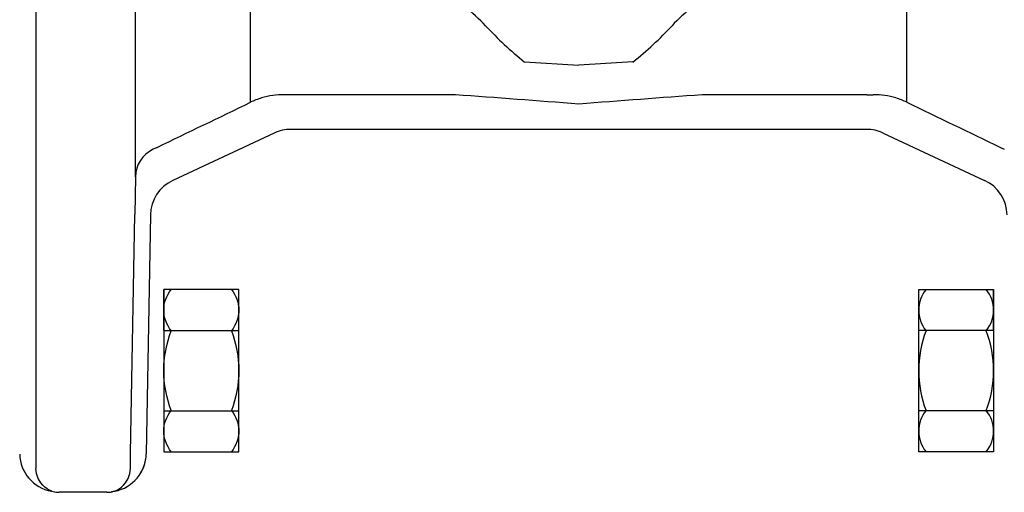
# Model space of a CAD drawing. Header units: centimetres. Extents: x 6548225 to 6568523, y 5576177 to 5581907.
# Tile 24 of 28: x 6567095 to 6567222, y 5580194 to 5580254. Entities that reach past the tile are written whole.
import ezdxf

# ---------------------------------------------------------------- set-up
doc = ezdxf.new("R2010")
doc.units = ezdxf.units.CM
doc.layers.add('GRUNT', color=7, linetype='Continuous', lineweight=13)
doc.layers.add('HAWLE', color=7, linetype='Continuous', lineweight=25)

# ---------------------------------------------------------------- blocks, each defined once
blk = doc.blocks.new('A$C085A3C0E')
at = {"layer": 'HAWLE'}
for p, q in [((-10.39, 0), (-10.39, 9.6)), ((-10.39, 9.6), (10.39, 9.6)), ((-5.14, 0), (-5.14, 9.6)), ((5.12, 0), (5.12, 9.6)), ((10.39, 9.6), (10.39, 0)), ((10.39, 0), (-10.39, 0)), ((5.12, 0), (10.39, 0))]:
    blk.add_line(p, q, dxfattribs=at)
for centre, radius, start, end in [((-7.75, 5.44), 4.16, 50.6539, 129.3461), ((0, -4.74), 14.34, 69.1032, 110.8968), ((7.75, 5.44), 4.16, 50.6539, 129.3461), ((-7.75, 4.16), 4.16, 230.6539, 309.3461), ((0, 14.34), 14.34, 249.1032, 290.8968), ((7.75, 4.16), 4.16, 230.6539, 309.3461)]:
    blk.add_arc(centre, radius, start, end, dxfattribs=at)

msp = doc.modelspace()

# ---------------------------------------------------------------- linework, layer by layer
for p, q in [((6567097.414, 5580340.585), (6567097.414, 5580196.735)), ((6567110.189, 5580241.842), (6567110.189, 5580318.284)), ((6567124.947, 5580249.527), (6567124.947, 5580308.711)), ((6567209.034, 5580249.527), (6567209.034, 5580308.711)), ((6567150.84, 5580244.648), (6567130.09, 5580244.648)), ((6567203.89, 5580244.648), (6567183.14, 5580244.648)), ((6567203.886, 5580240.205), (6567130.094, 5580240.205)), ((6567109.575, 5580198.702), (6567110.108, 5580229.293)), ((6567112.11, 5580229.246), (6567111.576, 5580198.649)), ((6567112.11, 5580229.246), (6567111.576, 5580198.649))]:
    msp.add_line(p, q)
at = {"ltscale": 0.146113}
for p, q in [((6567124.947, 5580243.682), (6567124.947, 5580249.527)), ((6567209.034, 5580243.682), (6567209.034, 5580249.527))]:
    msp.add_line(p, q, dxfattribs=at)
at = {"ltscale": 0.173956}
for p in [(6567160.044, 5580248.838), (6567173.936, 5580248.838)]:
    msp.add_line(p, (6567166.99, 5580248.43), dxfattribs=at)
at = {"ltscale": 0.020891}
for p, q in [((6567130.09, 5580244.648), (6567129.255, 5580244.65)), ((6567203.89, 5580244.648), (6567204.726, 5580244.65))]:
    msp.add_line(p, q, dxfattribs=at)
at = {"ltscale": 0.19305}
msp.add_line((6567110.189, 5580234.12), (6567110.189, 5580241.842), dxfattribs=at)
at = {"ltscale": 0.358723}
for p, q in [((6567127.989, 5580239.738), (6567114.985, 5580233.674)), ((6567205.991, 5580239.738), (6567218.996, 5580233.674))]:
    msp.add_line(p, q, dxfattribs=at)
at = {"ltscale": 0.013743}
for p, q in [((6567112.96, 5580237.896), (6567112.465, 5580237.658)), ((6567221.02, 5580237.896), (6567221.515, 5580237.658))]:
    msp.add_line(p, q, dxfattribs=at)
at = {"ltscale": 0.12071}
msp.add_line((6567110.189, 5580234.12), (6567110.108, 5580229.293), dxfattribs=at)
at = {"ltscale": 0.000545}
msp.add_line((6567112.091, 5580229.258), (6567112.11, 5580229.246), dxfattribs=at)
at = {"ltscale": 0.048509}
msp.add_line((6567109.542, 5580196.762), (6567109.575, 5580198.702), dxfattribs=at)
at = {"ltscale": 0.011097}
msp.add_line((6567099.422, 5580193.84), (6567099.858, 5580193.756), dxfattribs=at)
at = {"ltscale": 0.00069}
msp.add_line((6567099.831, 5580193.761), (6567099.858, 5580193.756), dxfattribs=at)
at = {"ltscale": 0.039242}
msp.add_line((6567101.982, 5580193.705), (6567100.413, 5580193.705), dxfattribs=at)
at = {"ltscale": 0.000196}
msp.add_line((6567101.99, 5580193.705), (6567101.982, 5580193.705), dxfattribs=at)
at = {"ltscale": 0.075}
msp.add_line((6567104.99, 5580193.705), (6567101.99, 5580193.705), dxfattribs=at)
at = {"ltscale": 0.000197}
msp.add_line((6567104.998, 5580193.705), (6567104.99, 5580193.705), dxfattribs=at)
at = {"ltscale": 0.038601}
msp.add_line((6567106.542, 5580193.705), (6567104.998, 5580193.705), dxfattribs=at)
at = {"ltscale": 0.011181}
msp.add_line((6567107.554, 5580193.847), (6567107.115, 5580193.76), dxfattribs=at)
at = {"ltscale": 0.00039}
msp.add_line((6567107.142, 5580193.765), (6567107.127, 5580193.762), dxfattribs=at)
for points in [[(6567099.487, 5580193.862), (6567099.19, 5580193.983), (6567098.879, 5580194.155), (6567098.584, 5580194.368), (6567098.314, 5580194.617), (6567098.067, 5580194.908), (6567097.732, 5580195.471), (6567097.519, 5580196.099), (6567097.414, 5580196.735)], [(6567107.493, 5580193.862), (6567107.79, 5580193.983), (6567108.102, 5580194.155), (6567108.397, 5580194.368), (6567108.667, 5580194.617), (6567108.913, 5580194.908), (6567109.248, 5580195.471), (6567109.462, 5580196.099), (6567109.542, 5580196.762)]]:
    msp.add_lwpolyline(points)
for centre, radius, start, end in [((6567188.389, 5580284.374), 45.457, 222.80251, 231.42277), ((6567145.591, 5580284.374), 45.457, 308.57723, 317.19749), ((6567129.218, 5580234.716), 9.934, 89.78631, 106.78562), ((6567150.84, 5580239.715), 4.933, 85.94554, 90), ((6566612.822, 5572944.056), 7320.403, 85.658447, 85.782463), ((6567721.159, 5572944.056), 7320.403, 94.217535, 94.341551), ((6567183.14, 5580239.715), 4.933, 90.00001, 94.05447), ((6567204.763, 5580234.716), 9.934, 73.21438, 90.2137), ((6562264.272, 5590297.759), 11167.392, 295.733302, 295.80159), ((6567129.17, 5580234.88), 9.763, 106.79645, 115.63342), ((6567204.81, 5580234.88), 9.763, 64.36658, 73.20356), ((6572069.709, 5590297.759), 11167.392, 244.198405, 244.266693), ((6567130.094, 5580235.224), 4.981, 89.9991, 115.00091), ((6567203.886, 5580235.224), 4.981, 64.9991, 90.00091), ((6567114.174, 5580234.058), 3.985, 115.3951, 179.10673), ((6567117.086, 5580229.162), 4.977, 114.9744, 179.0256), ((6567117.086, 5580229.162), 4.977, 114.9744, 179.0256), ((6567216.894, 5580229.162), 4.977, 0.9744, 65.0256), ((6567100.334, 5580198.727), 4.971, 181.4032, 259.43536), ((6567106.604, 5580198.727), 4.971, 281.00724, 359.09923), ((6567106.592, 5580198.732), 4.984, 320.09737, 359.0464), ((6567100.369, 5580196.473), 2.764, 251.3731, 259.35841), ((6567100.413, 5580196.705), 3, 258.81113, 270), ((6567106.542, 5580196.705), 3, 270, 281.55542), ((6567106.586, 5580196.479), 2.77, 280.99776, 289.10361)]:
    msp.add_arc(centre, radius, start, end)
for centre, major_axis, start_param, end_param in [((6567111.939, 5580264.991), (45.313, -16.695), 0.4031953, 0.5602259), ((6567222.042, 5580264.991), (45.313, 16.695), 2.5813667, 2.7383974)]:
    msp.add_ellipse(centre, major_axis=major_axis, ratio=0.216673, start_param=start_param, end_param=end_param)

# ---------------------------------------------------------------- block references
at = {"layer": 'GRUNT', "xscale": -1, "rotation": 269.9999999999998}
msp.add_blockref('A$C085A3C0E', (6567113.835, 5580209.298), dxfattribs=at)
at = {"layer": 'GRUNT', "rotation": 90.00000000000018}
msp.add_blockref('A$C085A3C0E', (6567220.145, 5580209.298), dxfattribs=at)

doc.saveas('drawing.dxf')
